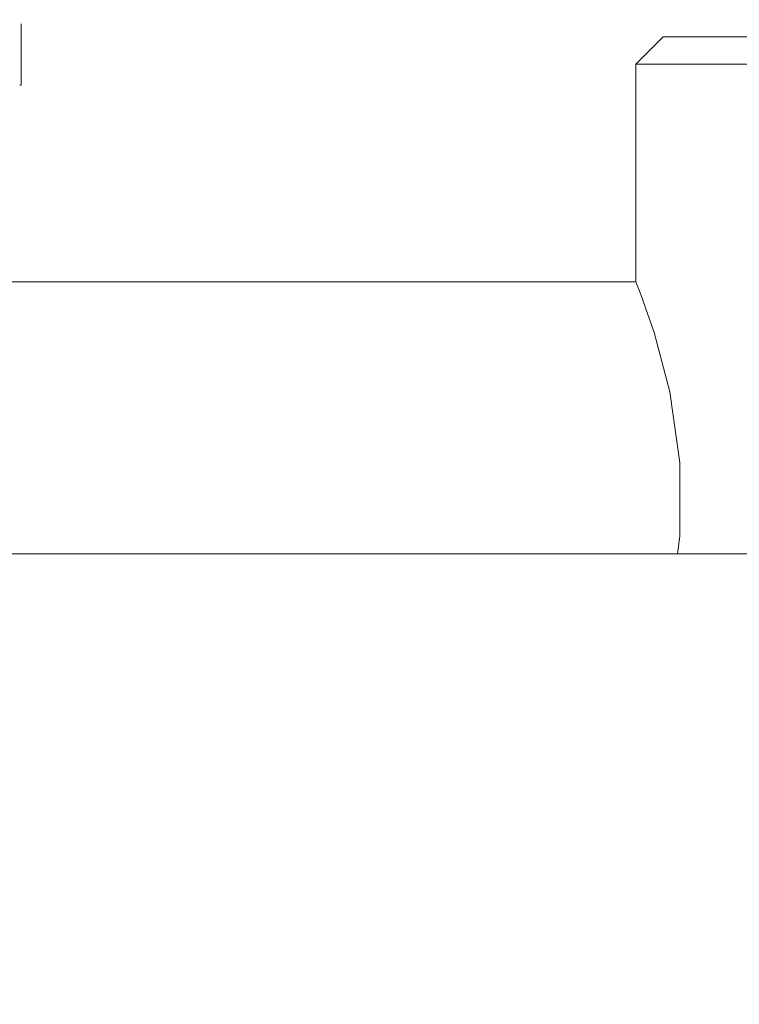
# Model space of a CAD drawing. Header units: millimetres. Extents: x 3925 to 5043, y -86 to 778.
# Tile 44 of 164: x 4374 to 4381, y 219 to 228. Entities that reach past the tile are written whole.
import ezdxf

# ---------------------------------------------------------------- set-up
doc = ezdxf.new("R2010")
doc.units = ezdxf.units.MM
doc.header["$LTSCALE"] = 46.255
doc.header["$PDMODE"] = 3
doc.header["$PDSIZE"] = 1
doc.layers.get('Defpoints').update_dxf_attribs({"linetype": 'CONTINUOUS'})
doc.layers.add('140-154101-01_RIGGDXF_DIMENSION', color=7, linetype='CONTINUOUS')
doc.layers.add('140-155102-0DXF_CONTINUOUS_LINE', color=7, linetype='CONTINUOUS')
doc.styles.add('SLDTEXTSTYLE0', font='arialbd.ttf', dxfattribs={"height": 5.5})
doc.dimstyles.new('SLDDIMSTYLE2', dxfattribs={"dimtxt": 5.650301, "dimasz": 4.572, "dimexe": 0, "dimexo": 0.0625, "dimgap": 1.412575, "dimtad": 0, "dimtih": 1, "dimtoh": 1, "dimlfac": 3.5, "dimrnd": 1e-09, "dimzin": 4, "dimdsep": 46, "dimtxsty": 'SLDTEXTSTYLE0', "dimsah": 1, "dimcen": 0.09, "dimadec": 0, "dimazin": 1, "dimtol": 1, "dimtp": 0.5, "dimtm": 0.5, "dimtfac": 1, "dimtdec": 1, "dimtofl": 0, "dimtmove": 0, "dimatfit": 3, "dimfxl": 1, "dimfrac": 2, "dimtolj": 1, "dimarcsym": 0})

# ---------------------------------------------------------------- blocks, each defined once
blk = doc.blocks.new('*D67')
at = {"layer": '140-154101-01_RIGGDXF_DIMENSION', "color": 0, "linetype": 'Continuous', "lineweight": -2}
for p, q in [((4333.4706, 263.8912), (4333.4706, 182.3141)), ((4357.8456, 258.6127), (4357.8456, 182.3141)), ((4337.4706, 182.3141), (4353.8456, 182.3141)), ((4357.8456, 182.3141), (4405.313, 182.3141))]:
    blk.add_line(p, q, dxfattribs=at)
at = {"layer": '140-154101-01_RIGGDXF_DIMENSION', "color": 0, "linetype": 'Continuous'}
for points in [[(4337.4706, 182.9807), (4337.4706, 181.6474), (4333.4706, 182.3141)], [(4353.8456, 182.9807), (4353.8456, 181.6474), (4357.8456, 182.3141)]]:
    blk.add_solid(points, dxfattribs=at)
at = {"layer": 'Defpoints', "color": 0, "linetype": 'Continuous'}
for p in [(4333.4706, 263.9537), (4357.8456, 258.6752), (4357.8456, 182.3141)]:
    blk.add_point(p, dxfattribs=at)
at = {"layer": '140-154101-01_RIGGDXF_DIMENSION', "color": 0, "linetype": 'Continuous', "insert": (4383.5793, 187.2626), "char_height": 5.5, "attachment_point": 5, "style": 'SLDTEXTSTYLE0'}
blk.add_mtext('\\A1;97.50 [3.84]', dxfattribs=at)

msp = doc.modelspace()

# ---------------------------------------------------------------- linework, layer by layer
at = {"layer": '140-155102-0DXF_CONTINUOUS_LINE', "color": 7, "linetype": 'Continuous', "lineweight": 0}
for p, q in [((4374.0733, 228.1976), (4374.0733, 227.6348)), ((4379.9706, 228.0787), (4379.7206, 227.8287)), ((4389.4706, 228.0787), (4379.9706, 228.0787)), ((4379.7206, 227.8287), (4389.7206, 227.8287)), ((4379.7206, 225.8287), (4379.7206, 227.8287)), ((4379.7206, 225.8287), (4373.7196, 225.8287)), ((4328.4704, 223.3287), (4520.9704, 223.3287))]:
    msp.add_line(p, q, dxfattribs=at)
for points in [[(4374.0733, 227.6348), (4374.0695, 227.6347), (4374.0657, 227.6347), (4374.0619, 227.6348)], [(4379.7206, 225.8287), (4379.766, 225.7122), (4379.888, 225.3631), (4380.0328, 224.8163), (4380.1256, 224.166), (4380.1256, 223.4914), (4380.1024, 223.3287)]]:
    msp.add_lwpolyline(points, dxfattribs=at)

# ---------------------------------------------------------------- dimensions: what is measured, and where the dimension line sits
at = {"layer": '140-154101-01_RIGGDXF_DIMENSION', "color": 2, "linetype": 'Continuous'}
dim = msp.add_linear_dim(base=(4357.8456, 182.3141), p1=(4333.4706, 263.9537), p2=(4357.8456, 258.6752), dimstyle='SLDDIMSTYLE2', override={"dimtxt": 5, "dimasz": 4, "dimtad": 1, "dimtih": 0, "dimtoh": 0, "dimlfac": 4, "dimtol": 0, "dimtp": 0.01, "dimtm": 0.01, "dimtdec": 2, "dimtofl": 1, "dimtzin": 0}, dxfattribs=at)
dim.commit()
dim.dimension.update_dxf_attribs({"geometry": '*D67', "text_midpoint": (4383.5793, 182.3141), "dimtype": 160})

doc.saveas('drawing.dxf')
